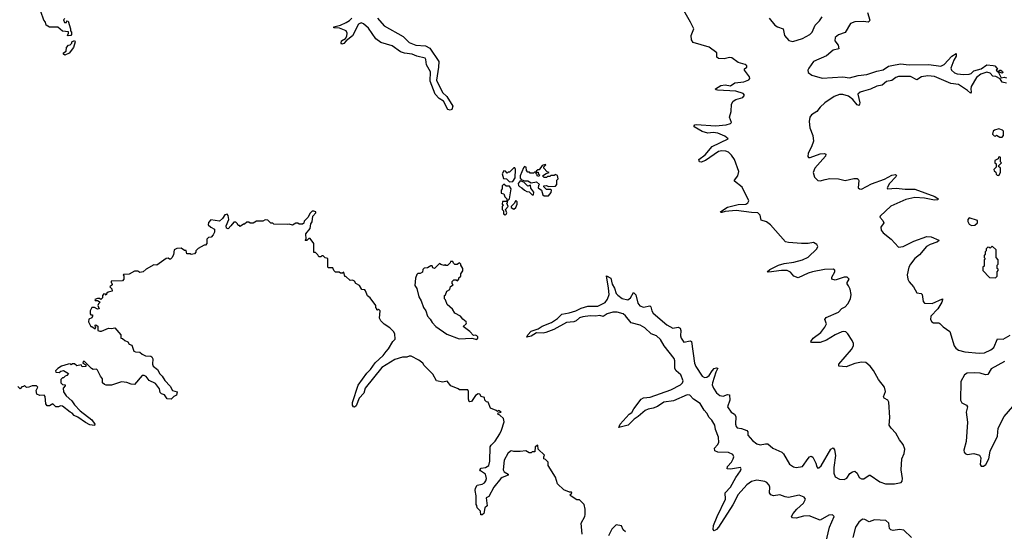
# Model space of a CAD drawing. Extents: x 2494159 to 2685562, y 773219 to 915170.
# Tile 115 of 201: x 2656762 to 2665796, y 805450 to 810150. Entities that reach past the tile are written whole.
import ezdxf

# ---------------------------------------------------------------- set-up
doc = ezdxf.new("R2010")
doc.units = 0

msp = doc.modelspace()

# ---------------------------------------------------------------- linework, layer by layer
at = {"layer": '0CON10XD'}
for points in [[(2657175, 810160), (2657163, 810147), (2657173, 810123), (2657190, 810125), (2657195, 810140), (2657207.5, 810135), (2657228.8, 810065), (2657228.3, 810048.3), (2657237.5, 810035), (2657237.5, 810015), (2657230, 810005), (2657205, 810000), (2657200, 810005), (2657210, 810025), (2657208.3, 810038.3), (2657155, 810043.3), (2657111.7, 810081.7), (2657035, 810080), (2657005, 810100), (2656997, 810127), (2656983.3, 810145), (2656956.7, 810225)], [(2664487.1, 807002.9), (2664425, 806992.7), (2664345, 806961.7), (2664276.5, 806966.5), (2664277.9, 806985), (2664395, 807119.6), (2664412.1, 807155), (2664412.2, 807175), (2664401.4, 807201.4), (2664361.4, 807265), (2664342.9, 807282.9), (2664325, 807286.4), (2664305, 807281.5), (2664245, 807253.4), (2664165.6, 807205), (2664105.4, 807185.4), (2664043.1, 807183.1), (2664025.9, 807185.9), (2664020, 807195), (2664042.5, 807225), (2664112.2, 807277.8), (2664150, 807325), (2664163.1, 807355), (2664150.5, 807395), (2664162.2, 807415), (2664275, 807462.5), (2664304.4, 807495.6), (2664336.7, 807513.3), (2664360.6, 807539.4), (2664383.4, 807585), (2664389.8, 807625), (2664381, 807675), (2664365, 807706), (2664354.4, 807724.4), (2664355.2, 807735), (2664372.2, 807765), (2664355, 807784.1), (2664328, 807785), (2664245, 807758.5), (2664214.2, 807765), (2664214.8, 807785), (2664242.3, 807835), (2664239.7, 807849.7), (2664227.2, 807857.2), (2664144.8, 807854.8), (2664035, 807834), (2663995, 807821.3), (2663905, 807777.8), (2663865.5, 807795), (2663835, 807830.7), (2663805, 807846.3), (2663753.1, 807846.9), (2663635, 807831.5), (2663621.2, 807835), (2663643.8, 807855), (2663722.9, 807895), (2663775, 807910), (2663865, 807922.2), (2663945, 807945.2), (2663995, 807968), (2664075.4, 808045), (2664084.7, 808065), (2664074.6, 808085), (2664045, 808102.8), (2663995.2, 808094.8), (2663935, 808093), (2663815, 808102.2), (2663789.4, 808109.4), (2663652.1, 808265), (2663615, 808292.2), (2663565, 808308.8), (2663555.2, 808355.1), (2663535, 808376.4), (2663475, 808377.1), (2663335, 808398.3), (2663235, 808389.2), (2663205, 808377.1), (2663195, 808378.8), (2663190.8, 808385), (2663202.9, 808395), (2663255, 808427.4), (2663355, 808451.2), (2663424.1, 808455.9), (2663442.6, 808467.4), (2663451.6, 808485), (2663390.3, 808610.3), (2663319.6, 808665), (2663319.5, 808675), (2663351.6, 808715), (2663361.1, 808755), (2663319.2, 808865), (2663293.5, 808905), (2663265, 808931.9), (2663242, 808942), (2663204.1, 808945.9), (2663172.4, 808937.6), (2663054.2, 808855), (2663015, 808841.2), (2662998, 808845), (2662992.5, 808865), (2663051.9, 808908.1), (2663115, 808985.3), (2663263.8, 809055), (2663230.6, 809080.6), (2663167.9, 809107.9), (2663125, 809114.6), (2663075, 809108.4), (2663022.3, 809122.3), (2662951.2, 809165), (2662950, 809175), (2662956.7, 809185), (2662971.7, 809188.3), (2663145, 809174.3), (2663245, 809183.5), (2663284, 809195), (2663291.4, 809205), (2663274.6, 809255.4), (2663290, 809305), (2663292.9, 809372.9), (2663307.4, 809402.6), (2663332.8, 809417.2), (2663396.1, 809433.9), (2663411, 809455), (2663400.5, 809470.5), (2663334, 809494), (2663163.4, 809503.4), (2663150, 809505), (2663147.5, 809515), (2663195, 809545.3), (2663235, 809550.8), (2663285, 809542.4), (2663325, 809569.1), (2663405, 809580), (2663453.4, 809596.6), (2663461.7, 809608.3), (2663459.1, 809625), (2663410.7, 809685), (2663412.6, 809697.4), (2663432.2, 809715), (2663434.6, 809725), (2663418.9, 809738.9), (2663355, 809757.2), (2663295, 809799.5), (2663275, 809801.6), (2663225, 809788.6), (2663173.1, 809793.1), (2663159.7, 809805), (2663157.8, 809845), (2663088.2, 809898.2), (2662940.6, 809940.6), (2662924.7, 809965), (2662922.5, 810005), (2662945.9, 810065), (2662916.2, 810126.2), (2662842.4, 810255)], [(2660045, 810163.6), (2660105, 810093.8), (2660280.5, 809995), (2660335, 809940), (2660395, 809916.2), (2660485, 809909.6), (2660525, 809886.7), (2660606.3, 809766.3), (2660605.4, 809715), (2660586.7, 809595), (2660640.6, 809480.6), (2660680, 809445), (2660736.7, 809355), (2660727.5, 809325), (2660711.7, 809318.3), (2660690, 809325), (2660650.4, 809400.5), (2660610.8, 809425), (2660575, 809466.2), (2660529.2, 809585), (2660531.3, 809671.3), (2660493.8, 809735), (2660488.5, 809785), (2660481.9, 809795), (2660405, 809814.8), (2660362.8, 809832.8), (2660292.3, 809842.3), (2660255, 809853.6), (2660179.2, 809909.2), (2660075, 809939.6), (2660030.9, 809975), (2659961.6, 810071.6), (2659915, 810112.8), (2659895, 810120), (2659871.5, 810108.5), (2659815, 810000), (2659756.7, 809955), (2659735, 809931.1), (2659716.2, 809926.2), (2659710, 809935), (2659715, 809955.6), (2659752.3, 809977.7), (2659763.1, 809996.9), (2659765.6, 810025), (2659756.4, 810046.4), (2659695, 810072.5), (2659645, 810074.3), (2659643.3, 810085), (2659705, 810100.6), (2659757.6, 810122.4), (2659788.1, 810141.9), (2659809.2, 810165)], [(2663637.5, 810165), (2663690.2, 810100.2), (2663714.2, 810084.2), (2663765.8, 810065), (2663779.5, 810005), (2663819.8, 809959.8), (2663855, 809948.8), (2663945, 809976.2), (2664010.8, 810015), (2664032.9, 810035), (2664061.3, 810098.6), (2664100.4, 810139.6), (2664123.6, 810175)], [(2664540.8, 810215), (2664561.8, 810145), (2664557.6, 810132.4), (2664546.3, 810126.3), (2664505, 810131.7), (2664425, 810128.5), (2664385.4, 810114.6), (2664335, 810033.3), (2664275, 810011), (2664243, 809985), (2664242, 809955), (2664271.2, 809915), (2664278.9, 809881.1), (2664225, 809869.3), (2664165, 809817.8), (2664045, 809766.5), (2664001.9, 809705), (2663994, 809685), (2663995.3, 809665), (2664031.5, 809641.5), (2664123.7, 809613.7), (2664315, 809625.9), (2664377, 809617), (2664455, 809637), (2664535, 809644.8), (2664625, 809677.8), (2664685, 809690.2), (2664735, 809723.3), (2664765, 809727.6), (2664845, 809744.4), (2664924.4, 809735.6), (2665105, 809739.6), (2665215, 809724), (2665243.1, 809736.9), (2665315, 809815.3), (2665355, 809840), (2665355.4, 809815), (2665332, 809778), (2665304.4, 809705), (2665312.2, 809685), (2665340.3, 809660.3), (2665365, 809652), (2665425, 809646.5), (2665475, 809648.4), (2665491.5, 809655), (2665515, 809678.8), (2665585, 809698.2), (2665635, 809733.9), (2665695, 809730), (2665708, 809725), (2665726.9, 809705), (2665733.3, 809695), (2665720, 809685), (2665735, 809670), (2665754.5, 809685.5), (2665765.7, 809685), (2665778.5, 809675), (2665783.3, 809665), (2665775, 809660), (2665740, 809670), (2665766.7, 809616.7), (2665795, 809621.9), (2665815, 809616.9)], [(2657175, 809823.3), (2657163, 809833), (2657162.5, 809845), (2657188.3, 809861.7), (2657190, 809895), (2657210, 809915), (2657225, 809920), (2657240, 809935), (2657240, 809945), (2657265, 809960), (2657270, 809945), (2657256.7, 809895), (2657215, 809842.5), (2657175, 809823.3)], [(2665815, 809565.6), (2665775, 809577.1), (2665756.7, 809606.7), (2665717.6, 809627.6), (2665691.9, 809631.9), (2665667.1, 809657.1), (2665635, 809668.7), (2665580.9, 809649.1), (2665541.4, 809618.6), (2665493.1, 809535), (2665487.5, 809515), (2665492.5, 809485), (2665485.5, 809474.5), (2665459.4, 809499.4), (2665375, 809553), (2665305.6, 809565), (2665155, 809627.1), (2665095, 809633.6), (2665036, 809624), (2664995, 809595.9), (2664935, 809628.4), (2664825, 809628.2), (2664801.7, 809618.3), (2664765, 809590.2), (2664715, 809580.9), (2664675, 809549.7), (2664625, 809538), (2664568.8, 809511.2), (2664505, 809494.2), (2664472.9, 809485), (2664451.8, 809465), (2664471.3, 809385), (2664465, 809362.9), (2664445, 809369.1), (2664406.1, 809416.1), (2664367, 809447), (2664315, 809462.3), (2664285, 809461.5), (2664235, 809443), (2664149.1, 809385), (2664105, 809345.3), (2664075, 809305.3), (2664028, 809275), (2664011.5, 809255), (2664004.5, 809215.5), (2664012.3, 809155), (2664040, 809085), (2664045.5, 809035), (2664028.3, 808981.7), (2663996.5, 808925), (2663993.9, 808893.9), (2664000.8, 808885), (2664013.9, 808883.9), (2664105, 808916.8), (2664145, 808920.8), (2664160, 808915), (2664154, 808895), (2664057.2, 808785), (2664041.1, 808745), (2664055, 808702.7), (2664085, 808672.8), (2664105, 808668), (2664153, 808683), (2664195, 808689.4), (2664275, 808686.9), (2664335, 808673.3), (2664415, 808692.4), (2664445, 808691.8), (2664456.2, 808686.2), (2664462.3, 808672.3), (2664455.7, 808605), (2664466.3, 808596.3), (2664485, 808594), (2664578.1, 808641.9), (2664696.5, 808683.5), (2664765, 808722.7), (2664797, 808726.9), (2664807.1, 808717.1), (2664802.1, 808705), (2664743.6, 808646.4), (2664721.5, 808605), (2664724.6, 808594.6), (2664805, 808601.5), (2664885, 808591.6), (2664975, 808592.6), (2665160, 808525), (2665188.8, 808505), (2665187.5, 808495), (2665156.6, 808493.4), (2665065, 808508.8), (2664975.6, 808515.6), (2664892.1, 808497.9), (2664755, 808437.8), (2664655.6, 808345), (2664655.5, 808335), (2664682.5, 808305), (2664691.1, 808285), (2664661.8, 808245), (2664665.9, 808215), (2664685, 808191.4), (2664758.9, 808135), (2664825, 808061.1), (2664866.9, 808065), (2664965, 808114.7), (2665085, 808157.7), (2665125, 808154.6), (2665196.2, 808125), (2665192, 808115), (2665175.8, 808105), (2665115, 808084.3), (2665082.7, 808065), (2665018.9, 807991.1), (2664974.6, 807955.4), (2664935, 807904.7), (2664918.8, 807875), (2664905.5, 807805), (2664910.5, 807765), (2664922.7, 807742.7), (2664961.7, 807695), (2664995, 807640.8), (2665033.4, 807633.4), (2665043.6, 807625), (2665052.2, 807562.2), (2665064.8, 807544.8), (2665135, 807542.5), (2665228, 807585), (2665230, 807575), (2665221.5, 807555), (2665184.7, 807495), (2665123, 807425), (2665118.2, 807395), (2665130.8, 807375), (2665145, 807366), (2665195, 807365.5), (2665205, 807359.5), (2665235, 807327.7), (2665295.7, 807285.7), (2665336.8, 807155), (2665352.4, 807132.4), (2665375, 807115.3), (2665435, 807099.8), (2665565, 807085.2), (2665615, 807090.2), (2665673.4, 807116.6), (2665701.3, 807138.7), (2665735, 807218.9), (2665785, 807216.5), (2665849.1, 807250.9)], [(2665775, 809070), (2665787.5, 809085), (2665787.5, 809125), (2665780, 809135), (2665745, 809146.7), (2665705, 809136.2), (2665692.5, 809125), (2665688.3, 809098.3), (2665701.7, 809081.7), (2665715, 809080), (2665725, 809087.5), (2665755, 809070), (2665775, 809070)], [(2665745, 808720), (2665760, 808745), (2665760, 808785), (2665740, 808805), (2665770, 808835), (2665760, 808845), (2665760, 808885), (2665755, 808890), (2665741.7, 808888.3), (2665738.3, 808871.7), (2665710, 808855), (2665710, 808835), (2665720, 808825), (2665720, 808795), (2665700, 808775), (2665701.7, 808761.7), (2665718.3, 808748.3), (2665721.7, 808731.7), (2665731.7, 808721.7), (2665745, 808720)], [(2661255, 808660), (2661285, 808662.5), (2661307, 808697), (2661310, 808775), (2661305, 808790), (2661295, 808790), (2661255, 808750), (2661245, 808750), (2661235, 808740), (2661218.3, 808758.3), (2661205, 808760), (2661190, 808735), (2661201.7, 808691.7), (2661228.3, 808688.3), (2661255, 808660)], [(2661615, 808532.5), (2661637, 808563), (2661640, 808585), (2661635, 808590), (2661595, 808590), (2661570, 808615), (2661570, 808625), (2661595, 808627.5), (2661615, 808617.5), (2661678.3, 808621.7), (2661690, 808635), (2661690, 808675), (2661701.7, 808688.3), (2661695, 808720), (2661675, 808727.5), (2661665, 808720), (2661635, 808720), (2661625, 808710), (2661605, 808710), (2661595, 808700), (2661575, 808700), (2661560, 808715), (2661591.7, 808738.3), (2661620, 808745), (2661601.7, 808751.7), (2661570, 808785), (2661571.7, 808798.3), (2661590, 808815), (2661585, 808820), (2661555, 808810), (2661528.3, 808771.7), (2661515, 808770), (2661501.7, 808758.3), (2661500, 808750), (2661518.3, 808748.3), (2661521.7, 808731.7), (2661530, 808725), (2661525, 808710), (2661510, 808715), (2661508.3, 808728.3), (2661500, 808735), (2661500, 808750), (2661485, 808750), (2661475, 808740), (2661445, 808740), (2661438.3, 808748.3), (2661425, 808750), (2661413, 808763), (2661410, 808795), (2661395, 808800), (2661385, 808790), (2661352.5, 808715), (2661353, 808693), (2661361.7, 808681.7), (2661395, 808670), (2661425, 808670), (2661455, 808650), (2661505, 808660), (2661530, 808635), (2661523, 808627), (2661520, 808605), (2661550, 808585), (2661561.7, 808541.7), (2661575, 808532.5), (2661615, 808532.5)], [(2661215, 808357.5), (2661225, 808363.3), (2661230, 808375), (2661220, 808405), (2661242.5, 808435), (2661230, 808465), (2661238.3, 808471.7), (2661241.7, 808488.3), (2661257, 808503), (2661270, 808595), (2661255, 808620), (2661225, 808620), (2661205, 808640), (2661190, 808625), (2661190, 808595), (2661180, 808585), (2661180, 808555), (2661205, 808550), (2661211.7, 808521.7), (2661230, 808505), (2661230, 808485), (2661225, 808480), (2661191.7, 808478.3), (2661190, 808455), (2661200, 808445), (2661190, 808435), (2661190, 808405), (2661200, 808395), (2661200, 808365), (2661215, 808357.5)], [(2661475, 808540), (2661480, 808565), (2661451.7, 808601.7), (2661448.3, 808628.3), (2661425, 808620), (2661388.3, 808658.3), (2661355, 808670), (2661336.7, 808645), (2661337.5, 808627.5), (2661347, 808617), (2661370, 808605), (2661393, 808583), (2661415, 808570), (2661437, 808567), (2661465, 808540), (2661475, 808540)], [(2661295, 808410), (2661312.5, 808425), (2661327.5, 808455), (2661327, 808477), (2661315, 808490), (2661299.3, 808460.7), (2661272.5, 808435), (2661272.5, 808425), (2661295, 808410)], [(2658697.5, 808257.5), (2658675, 808230), (2658660, 808235), (2658657.5, 808255), (2658681.2, 808315), (2658675, 808350), (2658665, 808362.5), (2658645, 808357.5), (2658622.5, 808325), (2658595, 808300), (2658515, 808310), (2658493, 808287), (2658490, 808265), (2658513.9, 808243.9), (2658550, 808225), (2658548.3, 808198.3), (2658537, 808173), (2658518.3, 808151.7), (2658495, 808147.5), (2658480, 808135), (2658480, 808095), (2658465, 808080), (2658455, 808080), (2658400.7, 808049.3), (2658377.5, 808025), (2658377.5, 808015), (2658365, 807997.5), (2658335, 807992.5), (2658325, 808000), (2658295, 808000), (2658288.3, 808028.3), (2658275, 808030), (2658241.7, 808051.7), (2658203, 808047), (2658180, 808035), (2658171.7, 807988.3), (2658158.3, 807961.7), (2658145, 807950), (2658135, 807950), (2658125, 807960), (2658105, 807957.5), (2658020, 807895), (2657993, 807897), (2657923, 807857), (2657895, 807832.5), (2657865, 807827.5), (2657845, 807840), (2657815, 807840), (2657767, 807813), (2657715, 807810), (2657710, 807805), (2657717.5, 807797.5), (2657717.5, 807765), (2657705, 807750), (2657601.7, 807748.3), (2657600, 807735), (2657608.3, 807728.3), (2657610, 807715), (2657590, 807695), (2657607, 807677), (2657610, 807655), (2657573, 807647), (2657561.7, 807638.3), (2657555, 807620), (2657548.3, 807628.3), (2657535, 807630), (2657520, 807615), (2657520, 807595), (2657505, 807580), (2657495, 807590), (2657475, 807590), (2657451.7, 807578.3), (2657455, 807570), (2657475, 807570), (2657500, 807555), (2657485, 807540), (2657480, 807525), (2657490, 807495), (2657475, 807490), (2657447, 807507), (2657425, 807507.5), (2657407.5, 807475), (2657408.3, 807448.3), (2657415, 807440), (2657428.3, 807438.3), (2657430, 807425), (2657425, 807412.5), (2657395, 807400), (2657392.5, 807375), (2657415, 807330), (2657425, 807330), (2657455, 807310), (2657460, 807325), (2657450, 807335), (2657461.7, 807348.3), (2657480, 807335), (2657480, 807295), (2657498.3, 807288.3), (2657511.7, 807288.3), (2657575, 807317.5), (2657605, 807312.5), (2657635, 807320), (2657690, 807255), (2657690, 807225), (2657705, 807222.5), (2657725, 807202.5), (2657755, 807190), (2657765, 807170), (2657790, 807160), (2657810, 807105), (2657825, 807097.5), (2657865, 807096.7), (2657885, 807077.5), (2657915, 807062.5), (2657965, 807060), (2657973, 807053), (2657983, 807033), (2657980, 806985), (2657986.4, 806966.4), (2658027.5, 806935), (2658047, 806897), (2658070, 806875), (2658092.5, 806835), (2658143, 806783), (2658164.1, 806744.1), (2658205, 806730), (2658199.3, 806700.7), (2658175, 806690), (2658150, 806665), (2658115, 806667.5), (2658090, 806705), (2658063, 806713), (2658050, 806725), (2658045, 806760), (2658006.4, 806806.4), (2657950, 806835), (2657923, 806873), (2657905, 806882.5), (2657885, 806882.5), (2657815, 806800), (2657785, 806802.5), (2657745, 806817.5), (2657695, 806822.5), (2657605, 806793.8), (2657555, 806792.5), (2657538.3, 806798.3), (2657520, 806815), (2657521.7, 806851.7), (2657502.5, 806875), (2657475, 806930), (2657465, 806940), (2657435, 806937.5), (2657420, 806945), (2657355, 807010), (2657345, 807010), (2657340, 806995), (2657368.3, 806978.3), (2657367, 806963), (2657335, 806960), (2657325, 806980), (2657285, 806970), (2657265, 806990), (2657245, 806990), (2657235, 806980), (2657225, 806987.5), (2657205, 806986.7), (2657145, 806966.7), (2657113, 806947), (2657090, 806925), (2657093, 806913), (2657125, 806910), (2657138.3, 806921.7), (2657165, 806927.5), (2657208.3, 806898.3), (2657195, 806880), (2657180, 806875), (2657165, 806860), (2657155, 806860), (2657140, 806845), (2657140, 806815), (2657155, 806800), (2657180, 806795), (2657180, 806785), (2657160, 806765), (2657165, 806730), (2657186.7, 806695), (2657239.7, 806649.7), (2657265, 806611.2), (2657316.1, 806556.1), (2657423, 806473), (2657450, 806435), (2657447, 806423), (2657405, 806427.5), (2657365, 806448.8), (2657295, 806498.8), (2657262.5, 806512.5), (2657242.5, 806535), (2657223.9, 806543.9), (2657155, 806601.2), (2657136.4, 806603.6), (2657117, 806593), (2657092.5, 806592.5), (2657065, 806620), (2657036.4, 806603.6), (2657015, 806602.5), (2657001.7, 806621.7), (2656995, 806690), (2656985, 806700), (2656946.4, 806696.4), (2656919.3, 806709.3), (2656912.5, 806745), (2656927.5, 806775), (2656915, 806787.5), (2656875, 806786.7), (2656846.4, 806773.6), (2656825, 806772.5), (2656805, 806790), (2656795, 806780), (2656781.7, 806778.3), (2656765, 806760), (2656745, 806780)], [(2661922.5, 805425), (2661913.3, 805525), (2661947.5, 805585), (2661950, 805605), (2661950, 805655), (2661940, 805695), (2661898.3, 805738.3), (2661875, 805740), (2661821.7, 805771.7), (2661810, 805785), (2661828.3, 805801.7), (2661825, 805810), (2661805, 805810), (2661755, 805830), (2661696, 805885), (2661678.3, 805948.3), (2661610, 806055), (2661610, 806085), (2661585, 806110), (2661570, 806115), (2661570, 806135), (2661578.3, 806148.3), (2661520, 806205), (2661515, 806240), (2661490, 806225), (2661488.3, 806181.7), (2661465, 806180), (2661455, 806170), (2661435, 806172.5), (2661405, 806190), (2661355, 806183.3), (2661295, 806182.5), (2661275, 806190), (2661265, 806186.2), (2661242, 806165), (2661207.1, 806105), (2661197.1, 806015), (2661207.6, 805997.6), (2661243.3, 805975), (2661243.3, 805965), (2661187.5, 805945), (2661176.7, 805935), (2661112.5, 805855), (2661065, 805770), (2661043, 805757), (2661050, 805685), (2661030, 805665), (2661020, 805615), (2661005, 805600), (2660991.7, 805601.7), (2660990, 805635), (2660960, 805665), (2660957, 805687), (2660950, 805695), (2660950, 805775), (2660940, 805825), (2660943, 805847), (2660960, 805875), (2661005, 805883.8), (2661025, 805896.2), (2661039.2, 805915), (2661044.2, 805935), (2661035, 805976), (2660991.2, 806005), (2660984.2, 806015.8), (2660995, 806029.2), (2661036.7, 806035), (2661065.8, 806055), (2661075.5, 806095), (2661079.2, 806225), (2661088.1, 806241.9), (2661125, 806276.7), (2661166, 806345), (2661182.3, 806377.7), (2661206.7, 806456.7), (2661200, 806485), (2661168.3, 806518.3), (2661150, 806525), (2661151.7, 806538.3), (2661180, 806545), (2661155, 806560), (2661145, 806550), (2661135, 806560), (2661080.7, 806580.7), (2661060, 806635), (2661045, 806640), (2661030, 806655), (2661025, 806680), (2660995, 806690), (2660985, 806710), (2660968.3, 806711.7), (2660945, 806697.5), (2660907.7, 806642.3), (2660891.7, 806638.3), (2660885, 806642.5), (2660879.2, 806665), (2660880, 806735), (2660875, 806750), (2660798.3, 806748.3), (2660785, 806760), (2660717, 806787), (2660685, 806830), (2660645, 806820), (2660585, 806832.5), (2660552.5, 806895), (2660473.6, 806973.6), (2660460, 806995), (2660425, 807022.5), (2660355, 807057.5), (2660335, 807057.5), (2660315, 807050), (2660275, 807048.8), (2660202.7, 807027.3), (2660085, 806953.8), (2659931.2, 806765), (2659919.4, 806720.6), (2659876.4, 806673.6), (2659848.6, 806601.4), (2659835, 806590), (2659823.9, 806593.9), (2659815, 806610), (2659815.8, 806634.2), (2659868, 806792), (2659946, 806904), (2659979.2, 806935), (2660022.1, 806997.9), (2660096, 807065), (2660125, 807103.3), (2660146.2, 807125), (2660185.9, 807194.1), (2660206, 807215), (2660203.3, 807265), (2660192.5, 807285), (2660159.3, 807319.3), (2660105, 807352.5), (2660076.7, 807385), (2660063, 807407), (2660070, 807475), (2660055, 807490), (2660045, 807480), (2660040, 807485), (2660040, 807495), (2660030, 807505), (2660030, 807525), (2659977.5, 807595), (2659953.9, 807613.9), (2659935, 807660), (2659927, 807667), (2659900.7, 807670.7), (2659879.3, 807709.3), (2659847, 807727), (2659835, 807747.5), (2659815, 807757.5), (2659793, 807753), (2659755, 807790), (2659745, 807790), (2659735, 807830), (2659725, 807820), (2659705, 807822.5), (2659691.7, 807831.7), (2659660.7, 807830.7), (2659642.5, 807845), (2659635, 807870), (2659595, 807870), (2659590, 807875), (2659590, 807955), (2659563, 807963), (2659545, 807980), (2659535, 807980), (2659525, 807970), (2659505, 807970), (2659498.3, 807988.3), (2659475, 808010), (2659461.7, 808011.7), (2659460, 808095), (2659428.3, 808138.3), (2659415, 808140), (2659395, 808120), (2659381.7, 808121.7), (2659390, 808135), (2659388.3, 808181.7), (2659427, 808233), (2659432.5, 808275), (2659446.4, 808293.6), (2659450, 808345), (2659480, 808375), (2659480, 808385), (2659461.7, 808391.7), (2659445, 808390), (2659425, 808370), (2659410, 808335), (2659371.7, 808298.3), (2659368.3, 808281.7), (2659355, 808270), (2659325, 808270), (2659315, 808280), (2659295, 808280), (2659265, 808262.5), (2659235, 808272.5), (2659215, 808267.5), (2659095, 808270), (2659085, 808280), (2659065, 808280), (2659038.3, 808308.3), (2659015, 808310), (2658991.7, 808298.3), (2658935, 808300), (2658905, 808280), (2658875, 808280), (2658865, 808290), (2658845, 808290), (2658825, 808270), (2658815, 808270), (2658785, 808250), (2658778.3, 808258.3), (2658765, 808260), (2658760, 808275), (2658745, 808290), (2658725, 808290), (2658697.5, 808257.5)], [(2665495, 808260), (2665525, 808262.5), (2665550, 808285), (2665550, 808305), (2665475, 808330), (2665462.5, 808315), (2665462.5, 808295), (2665475, 808270), (2665495, 808260)], [(2665715, 807780), (2665730, 807795), (2665730, 807835), (2665740, 807845), (2665738.3, 807858.3), (2665730, 807865), (2665730, 807895), (2665740, 807905), (2665740, 807945), (2665720, 807965), (2665720, 808035), (2665685, 808070), (2665665, 808050), (2665658.3, 808058.3), (2665645, 808060), (2665630, 808045), (2665630, 808025), (2665621.7, 808018.3), (2665620, 807995), (2665610, 807985), (2665610, 807965), (2665620, 807955), (2665610, 807945), (2665610, 807885), (2665600, 807875), (2665600, 807845), (2665661.7, 807781.7), (2665715, 807780)], [(2660955, 807211.2), (2660966.2, 807225), (2660966, 807236), (2660956.4, 807246.4), (2660945, 807252.5), (2660925, 807247.5), (2660892.5, 807285), (2660831.7, 807331.7), (2660857.5, 807355), (2660862.5, 807365), (2660857.5, 807375), (2660828.3, 807398.3), (2660805, 807427.5), (2660753.3, 807455), (2660731.7, 807491.7), (2660682.5, 807535), (2660670, 807575), (2660660, 807585), (2660660, 807615), (2660668.3, 807621.7), (2660680, 807655), (2660708.3, 807671.7), (2660715, 807700), (2660740, 807715), (2660730, 807725), (2660730, 807745), (2660745, 807760), (2660765, 807760), (2660778.3, 807751.7), (2660790, 807765), (2660791.7, 807778.3), (2660810, 807795), (2660810, 807815), (2660827, 807843), (2660827.5, 807865), (2660810, 807895), (2660810, 807905), (2660797, 807917), (2660775, 807900), (2660755, 807900), (2660741.7, 807911.7), (2660735, 807930), (2660715, 807930), (2660710, 807915), (2660687, 807893), (2660673, 807893), (2660665, 807900), (2660655, 807892.5), (2660625, 807900), (2660615, 807910), (2660567, 807863), (2660551.7, 807871.7), (2660545, 807890), (2660535, 807890), (2660505, 807870), (2660473, 807867), (2660460, 807855), (2660458.3, 807831.7), (2660435, 807817.5), (2660415, 807817.5), (2660405, 807810), (2660392.5, 807775), (2660388.3, 807708.3), (2660405, 807680), (2660423.3, 807605), (2660445.9, 807565.9), (2660466.7, 807505), (2660488.8, 807475), (2660503.3, 807425), (2660528.3, 807398.3), (2660545, 807367.5), (2660580.4, 807330.5), (2660680.4, 807260.5), (2660795, 807218.8), (2660910, 807225), (2660955, 807211.2)], [(2664160, 805345), (2664191.6, 805488.4), (2664236.3, 805586.3), (2664220.1, 805600.1), (2664185, 805597), (2664105, 805551), (2664005, 805592.2), (2663955, 805589.2), (2663885, 805572.1), (2663853.1, 805573.1), (2663843.1, 805585), (2663857.7, 805615), (2663892.2, 805655), (2663955, 805707.6), (2663972.1, 805745), (2663958.5, 805765), (2663915, 805780.7), (2663815, 805762.2), (2663785, 805765.7), (2663735, 805785.2), (2663677.3, 805777.3), (2663655, 805784.5), (2663642.5, 805805), (2663643.5, 805855), (2663637.2, 805875), (2663617.5, 805897.5), (2663598.1, 805908.2), (2663525, 805920.6), (2663475, 805906.7), (2663432.1, 805877.9), (2663353, 805787), (2663305, 805694), (2663175, 805487.1), (2663155, 805465.6), (2663134, 805454), (2663125.9, 805465.9), (2663129.1, 805505), (2663160, 805585), (2663238.7, 805745), (2663235.3, 805805), (2663283.8, 805856.2), (2663332.8, 805945), (2663374.8, 806005.2), (2663381.5, 806025), (2663375, 806036.1), (2663285, 806020.3), (2663254, 806025), (2663256.4, 806045), (2663293.6, 806086.4), (2663309.6, 806115), (2663314.4, 806135), (2663304.7, 806155), (2663265, 806174.5), (2663166.3, 806176.3), (2663140.6, 806190.6), (2663137.1, 806215), (2663165.8, 806244.2), (2663176.5, 806265), (2663172.6, 806315), (2663145.5, 806385), (2663141.2, 806425), (2663111.4, 806471.4), (2663087.1, 806495), (2663068, 806535), (2663043.3, 806563.3), (2663005.5, 806625.5), (2662944.8, 806664.8), (2662909.7, 806699.7), (2662885, 806702.8), (2662761.1, 806649), (2662672.6, 806637.4), (2662615, 806596.2), (2662575, 806580.4), (2662527.6, 806572.4), (2662501.4, 806558.6), (2662437.5, 806505), (2662398.9, 806481.1), (2662345, 806424.4), (2662260, 806405), (2662272.5, 806435), (2662353.8, 806525), (2662378.2, 806541.7), (2662395.4, 806575), (2662465.5, 806665), (2662485, 806675.3), (2662546.7, 806683.3), (2662735, 806750), (2662825, 806796.7), (2662843.8, 806815), (2662848.3, 806831.7), (2662827.7, 806887.7), (2662786.3, 806925), (2662773, 806945), (2662773.6, 807015), (2662767.8, 807037.8), (2662676.1, 807155), (2662641.3, 807211.3), (2662605, 807244.6), (2662555.4, 807265), (2662498.5, 807318.5), (2662453.7, 807343.7), (2662372.2, 807365), (2662320.2, 807430.2), (2662297.8, 807447.8), (2662245, 807462), (2662205, 807463.1), (2662152.3, 807447.7), (2662115, 807424), (2662085, 807433.8), (2662044.1, 807425.9), (2661995, 807428.6), (2661928.7, 807421.3), (2661898.6, 807411.4), (2661866.7, 807385), (2661845, 807375.5), (2661780.3, 807369.7), (2661662, 807305), (2661590, 807275), (2661565, 807270), (2661505, 807273.6), (2661455, 807243.1), (2661415, 807232.5), (2661423.3, 807255), (2661455, 807287.5), (2661519.1, 807310.9), (2661555, 807334.2), (2661641.2, 807368.8), (2661695.4, 807404.6), (2661736.2, 807445), (2661804, 807456), (2661865, 807476.1), (2661915, 807500), (2661975, 807516.9), (2662065, 807516.9), (2662135, 807552.5), (2662156.6, 807583.4), (2662169.1, 807625), (2662165.5, 807685), (2662145, 807797.5), (2662186.9, 807775), (2662198.9, 807718.9), (2662218.2, 807685), (2662235.4, 807635.4), (2662248.9, 807618.9), (2662290.1, 807590.1), (2662342.1, 807577.9), (2662366.2, 807593.8), (2662395, 807643.8), (2662413.8, 807623.8), (2662433.6, 807545), (2662452.5, 807522.5), (2662485, 807510), (2662545, 807520.8), (2662553.3, 807513.3), (2662560.9, 807475), (2662573.7, 807453.7), (2662698.2, 807348.2), (2662755, 807317.2), (2662805, 807324.7), (2662822.1, 807315), (2662827.7, 807295), (2662823.6, 807245), (2662829.7, 807225), (2662855, 807188.5), (2662915, 807200.6), (2662924.5, 807194.5), (2662953.2, 806993.2), (2662965, 806963.5), (2663025.1, 806875.1), (2663045, 806864.3), (2663065.2, 806864.8), (2663087.3, 806882.7), (2663115, 806925.3), (2663135, 806944.6), (2663155, 806952.5), (2663167.4, 806947.4), (2663148.8, 806911.2), (2663118.3, 806815), (2663116.6, 806795), (2663126.8, 806765), (2663155, 806722.8), (2663185, 806697.4), (2663215, 806692), (2663255, 806707.7), (2663273.8, 806703.8), (2663277.8, 806655), (2663255.5, 806595), (2663289.4, 806545), (2663319.6, 806525), (2663332.5, 806505), (2663328.8, 806435), (2663335, 806411.9), (2663345, 806400), (2663385, 806394.6), (2663434.7, 806374.7), (2663441.3, 806365), (2663442.6, 806332.6), (2663484.7, 806284.7), (2663526.2, 806255), (2663555, 806243.4), (2663605, 806254.8), (2663625, 806253.4), (2663670.9, 806215), (2663755, 806176.2), (2663771.3, 806161.3), (2663825, 806065.9), (2663861.1, 806041.1), (2663885, 806035.7), (2663945.7, 806044.3), (2663995, 806120.4), (2664008.9, 806135), (2664025, 806140.4), (2664040.1, 806130.1), (2664067.1, 806075), (2664075, 806041.9), (2664085, 806031.5), (2664095, 806031.8), (2664115, 806052.7), (2664205, 806205.8), (2664225, 806218), (2664238, 806198), (2664246.3, 806145), (2664231, 806035), (2664233.2, 805983.2), (2664245, 805952.1), (2664285, 805928.2), (2664326.2, 805925), (2664350.8, 805939.2), (2664378.1, 805981.9), (2664403, 805997), (2664425, 806001.1), (2664445, 805985.7), (2664463.1, 805945), (2664486.4, 805933.6), (2664506.8, 805933.2), (2664555, 805966.7), (2664565, 805966.7), (2664655, 805905.8), (2664705, 805887.5), (2664790, 805885), (2664850.2, 805899.8), (2664858.4, 805911.6), (2664861.4, 805935), (2664850.8, 806015), (2664855.3, 806115), (2664876.2, 806163.8), (2664883.3, 806205), (2664868.5, 806248.5), (2664835, 806290.5), (2664802.1, 806352.1), (2664756.8, 806396.8), (2664739.1, 806425), (2664745.7, 806494.3), (2664737.1, 806637), (2664727.8, 806655), (2664695, 806673.3), (2664686.7, 806685), (2664705.2, 806735), (2664695.5, 806775), (2664641.3, 806845), (2664596.9, 806926.9), (2664566.3, 806966.3), (2664525, 807001.4), (2664487.1, 807002.9)], [(2665798.6, 807011.4), (2665675, 806944.1), (2665645, 806889.3), (2665625, 806886.3), (2665575, 806901.6), (2665525, 806905.2), (2665455, 806902.3), (2665431, 806889), (2665398.4, 806825), (2665393.2, 806655), (2665405, 806629.2), (2665447.9, 806607.9), (2665457.7, 806595), (2665446.1, 806545), (2665457.7, 806452.3), (2665445.3, 806275.3), (2665425.4, 806195.4), (2665427, 806176.9), (2665435.5, 806165), (2665455, 806155.4), (2665515.3, 806164.7), (2665568.6, 806148.6), (2665581.5, 806125), (2665575, 806063.3), (2665585, 806049.2), (2665605, 806047.5), (2665625.5, 806065), (2665654.6, 806115), (2665665.9, 806185), (2665734.3, 806325), (2665741, 806399), (2665794.6, 806505.4), (2665875, 806595.3)], [(2664945, 805394.7), (2664875, 805461.6), (2664835, 805466.4), (2664775, 805457.8), (2664754.1, 805464.1), (2664743.6, 805475), (2664735.2, 805525), (2664708.2, 805548.2), (2664605, 805554.1), (2664555, 805537.6), (2664515, 805559.7), (2664495, 805560.3), (2664460.9, 805535), (2664430.8, 805489.2), (2664405.6, 805394.4)], [(2662320, 805445), (2662300, 805465), (2662285, 805500), (2662235, 805510), (2662195, 805470), (2662165, 805410)]]:
    msp.add_lwpolyline(points, dxfattribs=at)

doc.saveas('drawing.dxf')
